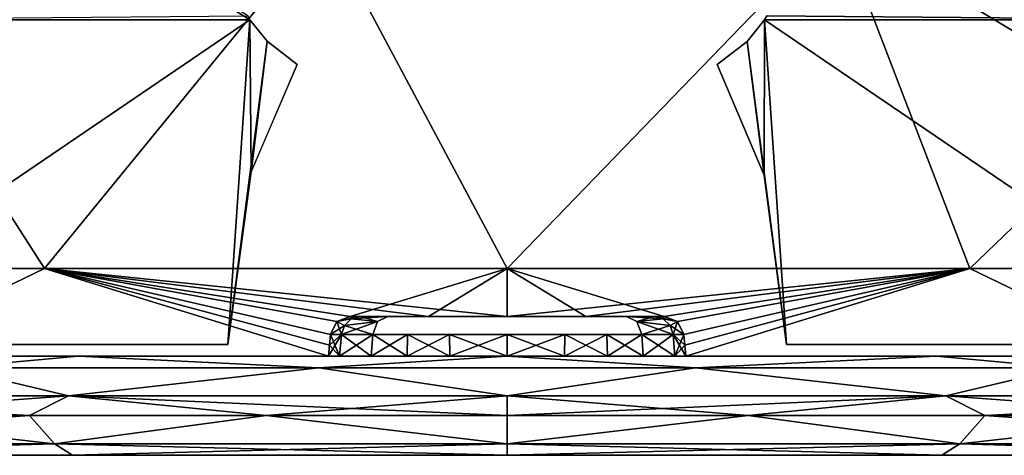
# Model space of a CAD drawing. Header units: millimetres. Extents: x -52 to 52, y -78 to 25.
# Tile 11 of 17: x -12 to 13, y -6 to 5. Entities that reach past the tile are written whole.
import ezdxf

# ---------------------------------------------------------------- set-up
doc = ezdxf.new("R2010")
doc.units = ezdxf.units.MM
doc.header["$LTSCALE"] = 65.185185
for name, color, linetype in [('10', 7, 'CONTINUOUS'), ('11', 7, 'CONTINUOUS'), ('12', 7, 'CONTINUOUS'), ('14', 7, 'CONTINUOUS'), ('15', 7, 'CONTINUOUS'), ('16', 7, 'CONTINUOUS'), ('17', 7, 'CONTINUOUS'), ('18', 7, 'CONTINUOUS'), ('19', 7, 'CONTINUOUS'), ('20', 7, 'CONTINUOUS'), ('21', 7, 'CONTINUOUS'), ('22', 7, 'CONTINUOUS'), ('23', 7, 'CONTINUOUS'), ('24', 7, 'CONTINUOUS'), ('25', 7, 'CONTINUOUS'), ('26', 7, 'CONTINUOUS'), ('27', 7, 'CONTINUOUS'), ('28', 7, 'CONTINUOUS'), ('29', 7, 'CONTINUOUS'), ('30', 7, 'CONTINUOUS'), ('31', 7, 'CONTINUOUS'), ('32', 7, 'CONTINUOUS'), ('33', 7, 'CONTINUOUS'), ('34', 7, 'CONTINUOUS'), ('35', 7, 'CONTINUOUS'), ('36', 7, 'CONTINUOUS'), ('37', 7, 'CONTINUOUS'), ('42', 7, 'CONTINUOUS'), ('44', 7, 'CONTINUOUS'), ('45', 7, 'CONTINUOUS'), ('54', 7, 'CONTINUOUS'), ('55', 7, 'CONTINUOUS'), ('6', 7, 'CONTINUOUS'), ('7', 7, 'CONTINUOUS'), ('8', 7, 'CONTINUOUS'), ('88', 7, 'CONTINUOUS'), ('89', 7, 'CONTINUOUS')]:
    doc.layers.add(name, color=color, linetype=linetype)

msp = doc.modelspace()

# ---------------------------------------------------------------- linework, layer by layer
at = {"layer": '10', "color": 7, "linetype": 'CONTINUOUS'}
for points in [[(-16.229, -3, -49.929), (-4.5, -3, -52.307), (-16.229, -3, 49.929), (-16.229, -3, -49.929)], [(-16.229, -3, 49.929), (-4.5, -3, -49.65), (-4.5, -3, 49.65), (-16.229, -3, 49.929)], [(-4.5, -3, -52.307), (-4.5, -3, -49.65), (-16.229, -3, 49.929), (-4.5, -3, -52.307)], [(-4.5, -3, 52.307), (-16.229, -3, 49.929), (-4.5, -3, 49.65), (-4.5, -3, 52.307)], [(-4.5, -3, 49.65), (-4.222, -3, -48.094), (-4.222, -3, 48.094), (-4.5, -3, 49.65)], [(-4.5, -3, -49.65), (-4.222, -3, -48.094), (-4.5, -3, 49.65), (-4.5, -3, -49.65)], [(-4.222, -3, 48.094), (-3.424, -3, -46.73), (-3.424, -3, 46.73), (-4.222, -3, 48.094)], [(-4.222, -3, -48.094), (-3.424, -3, -46.73), (-4.222, -3, 48.094), (-4.222, -3, -48.094)], [(-3.424, -3, 46.73), (-2.524, -3, -46.127), (-2.524, -3, 46.127), (-3.424, -3, 46.73)], [(-3.424, -3, -46.73), (-2.524, -3, -46.127), (-3.424, -3, 46.73), (-3.424, -3, -46.73)], [(-2.524, -3, 46.127), (-1.441, -3, -46.082), (-1.441, -3, 46.082), (-2.524, -3, 46.127)], [(-2.524, -3, -46.127), (-1.441, -3, -46.082), (-2.524, -3, 46.127), (-2.524, -3, -46.127)], [(-1.441, -3, -46.082), (0, -3, -46.25), (-1.441, -3, 46.082), (-1.441, -3, -46.082)], [(-1.441, -3, 46.082), (0, -3, -46.25), (0, -3, 46.25), (-1.441, -3, 46.082)], [(0, -3, -46.25), (1.441, -3, -46.082), (0, -3, 46.25), (0, -3, -46.25)], [(0, -3, 46.25), (1.441, -3, -46.082), (1.441, -3, 46.082), (0, -3, 46.25)], [(1.441, -3, -46.082), (2.524, -3, -46.127), (1.441, -3, 46.082), (1.441, -3, -46.082)], [(1.441, -3, 46.082), (2.524, -3, -46.127), (2.524, -3, 46.127), (1.441, -3, 46.082)], [(2.524, -3, -46.127), (3.424, -3, -46.73), (2.524, -3, 46.127), (2.524, -3, -46.127)], [(2.524, -3, 46.127), (3.424, -3, -46.73), (3.424, -3, 46.73), (2.524, -3, 46.127)], [(3.424, -3, -46.73), (4.222, -3, -48.094), (3.424, -3, 46.73), (3.424, -3, -46.73)], [(3.424, -3, 46.73), (4.222, -3, -48.094), (4.222, -3, 48.094), (3.424, -3, 46.73)], [(4.222, -3, -48.094), (4.5, -3, -49.65), (4.222, -3, 48.094), (4.222, -3, -48.094)], [(4.222, -3, 48.094), (4.5, -3, -49.65), (4.5, -3, 49.65), (4.222, -3, 48.094)], [(4.5, -3, 49.65), (4.5, -3, -49.65), (16.229, -3, -49.929), (4.5, -3, 49.65)], [(16.229, -3, -49.929), (4.5, -3, -49.65), (4.5, -3, -52.307), (16.229, -3, -49.929)], [(16.229, -3, 49.929), (4.5, -3, 52.307), (16.229, -3, -49.929), (16.229, -3, 49.929)], [(4.5, -3, 52.307), (4.5, -3, 49.65), (16.229, -3, -49.929), (4.5, -3, 52.307)]]:
    msp.add_3dface(points, dxfattribs=at)
at = {"layer": '11', "color": 7, "linetype": 'CONTINUOUS'}
for points in [[(11.657, -0.792, -51.071), (0, -2, -52.448), (0, -0.792, -52.384), (11.657, -0.792, -51.071)], [(1.979, -2, -52.41), (0, -2, -52.448), (11.657, -0.792, -51.071), (1.979, -2, -52.41)], [(0, -0.792, 52.384), (3.954, -2, 52.298), (11.657, -0.792, 51.071), (0, -0.792, 52.384)], [(1.979, -2, 52.41), (3.954, -2, 52.298), (0, -0.792, 52.384), (1.979, -2, 52.41)], [(0, -2, 52.448), (1.979, -2, 52.41), (0, -0.792, 52.384), (0, -2, 52.448)], [(3.954, -2, -52.298), (1.979, -2, -52.41), (11.657, -0.792, -51.071), (3.954, -2, -52.298)], [(4.292, -2.132, -52.279), (3.954, -2, -52.298), (11.657, -0.792, -51.071), (4.292, -2.132, -52.279)], [(3.954, -2, 52.298), (4.292, -2.132, 52.279), (11.657, -0.792, 51.071), (3.954, -2, 52.298)], [(4.452, -2.456, -52.282), (4.292, -2.132, -52.279), (11.657, -0.792, -51.071), (4.452, -2.456, -52.282)], [(4.292, -2.132, 52.279), (4.452, -2.456, 52.282), (11.657, -0.792, 51.071), (4.292, -2.132, 52.279)], [(4.476, -2.728, -52.295), (4.452, -2.456, -52.282), (11.657, -0.792, -51.071), (4.476, -2.728, -52.295)], [(4.452, -2.456, 52.282), (4.476, -2.728, 52.295), (11.657, -0.792, 51.071), (4.452, -2.456, 52.282)], [(4.476, -2.728, 52.295), (4.5, -3, 52.307), (11.657, -0.792, 51.071), (4.476, -2.728, 52.295)], [(4.5, -3, -52.307), (4.476, -2.728, -52.295), (11.657, -0.792, -51.071), (4.5, -3, -52.307)], [(4.5, -3, 52.307), (16.229, -3, 49.929), (11.657, -0.792, 51.071), (4.5, -3, 52.307)], [(16.229, -3, -49.929), (4.5, -3, -52.307), (11.657, -0.792, -51.071), (16.229, -3, -49.929)], [(11.657, -0.792, 51.071), (16.229, -3, 49.929), (22.729, -0.792, 47.197), (11.657, -0.792, 51.071)], [(22.729, -0.792, -47.197), (16.229, -3, -49.929), (11.657, -0.792, -51.071), (22.729, -0.792, -47.197)]]:
    msp.add_3dface(points, dxfattribs=at)
at = {"layer": '12', "color": 7, "linetype": 'CONTINUOUS'}
for points in [[(-11.657, -0.792, -51.071), (-16.229, -3, -49.929), (-22.729, -0.792, -47.197), (-11.657, -0.792, -51.071)], [(-22.729, -0.792, 47.197), (-16.229, -3, 49.929), (-11.657, -0.792, 51.071), (-22.729, -0.792, 47.197)], [(-4.5, -3, -52.307), (-16.229, -3, -49.929), (-11.657, -0.792, -51.071), (-4.5, -3, -52.307)], [(-16.229, -3, 49.929), (-4.5, -3, 52.307), (-11.657, -0.792, 51.071), (-16.229, -3, 49.929)], [(-3.954, -2, 52.298), (-1.979, -2, 52.41), (-11.657, -0.792, 51.071), (-3.954, -2, 52.298)], [(-3.954, -2, 52.298), (-11.657, -0.792, 51.071), (-4.292, -2.132, 52.279), (-3.954, -2, 52.298)], [(-4.5, -3, -52.307), (-11.657, -0.792, -51.071), (-4.476, -2.728, -52.295), (-4.5, -3, -52.307)], [(-1.979, -2, 52.41), (0, -2, 52.448), (-11.657, -0.792, 51.071), (-1.979, -2, 52.41)], [(0, -0.792, -52.384), (-3.954, -2, -52.298), (-11.657, -0.792, -51.071), (0, -0.792, -52.384)], [(-3.954, -2, -52.298), (-4.292, -2.132, -52.279), (-11.657, -0.792, -51.071), (-3.954, -2, -52.298)], [(-11.657, -0.792, 51.071), (-4.5, -3, 52.307), (-4.476, -2.728, 52.295), (-11.657, -0.792, 51.071)], [(-11.657, -0.792, -51.071), (-4.452, -2.456, -52.282), (-4.476, -2.728, -52.295), (-11.657, -0.792, -51.071)], [(-4.292, -2.132, -52.279), (-4.452, -2.456, -52.282), (-11.657, -0.792, -51.071), (-4.292, -2.132, -52.279)], [(-4.292, -2.132, 52.279), (-11.657, -0.792, 51.071), (-4.452, -2.456, 52.282), (-4.292, -2.132, 52.279)], [(-4.452, -2.456, 52.282), (-11.657, -0.792, 51.071), (-4.476, -2.728, 52.295), (-4.452, -2.456, 52.282)], [(0, -2, 52.448), (0, -0.792, 52.384), (-11.657, -0.792, 51.071), (0, -2, 52.448)], [(-1.979, -2, -52.41), (-3.954, -2, -52.298), (0, -0.792, -52.384), (-1.979, -2, -52.41)], [(0, -2, -52.448), (-1.979, -2, -52.41), (0, -0.792, -52.384), (0, -2, -52.448)]]:
    msp.add_3dface(points, dxfattribs=at)
at = {"layer": '14', "color": 7, "linetype": 'CONTINUOUS'}
for points in [[(4.452, -2.456, -49.65), (4.452, -2.456, -52.282), (4.476, -2.728, -49.65), (4.452, -2.456, -49.65)], [(4.452, -2.456, -52.282), (4.5, -3, -49.65), (4.476, -2.728, -49.65), (4.452, -2.456, -52.282)], [(4.5, -3, -49.65), (4.452, -2.456, -52.282), (4.476, -2.728, -52.295), (4.5, -3, -49.65)], [(4.5, -3, -52.307), (4.5, -3, -49.65), (4.476, -2.728, -52.295), (4.5, -3, -52.307)]]:
    msp.add_3dface(points, dxfattribs=at)
at = {"layer": '15', "color": 7, "linetype": 'CONTINUOUS'}
for points in [[(4.476, -2.728, 49.65), (4.5, -3, 52.307), (4.452, -2.456, 49.65), (4.476, -2.728, 49.65)], [(4.5, -3, 52.307), (4.476, -2.728, 52.295), (4.452, -2.456, 49.65), (4.5, -3, 52.307)], [(4.452, -2.456, 52.282), (4.452, -2.456, 49.65), (4.476, -2.728, 52.295), (4.452, -2.456, 52.282)], [(4.5, -3, 49.65), (4.5, -3, 52.307), (4.476, -2.728, 49.65), (4.5, -3, 49.65)]]:
    msp.add_3dface(points, dxfattribs=at)
at = {"layer": '16', "color": 7, "linetype": 'CONTINUOUS'}
for points in [[(3.424, -3, 46.73), (4.222, -3, 48.094), (3.388, -2.456, 46.761), (3.424, -3, 46.73)], [(3.388, -2.456, 46.761), (4.222, -3, 48.094), (4.178, -2.456, 48.11), (3.388, -2.456, 46.761)], [(4.222, -3, 48.094), (4.5, -3, 49.65), (4.178, -2.456, 48.11), (4.222, -3, 48.094)], [(4.5, -3, 49.65), (4.476, -2.728, 49.65), (4.178, -2.456, 48.11), (4.5, -3, 49.65)], [(4.476, -2.728, 49.65), (4.452, -2.456, 49.65), (4.178, -2.456, 48.11), (4.476, -2.728, 49.65)]]:
    msp.add_3dface(points, dxfattribs=at)
at = {"layer": '17', "color": 7, "linetype": 'CONTINUOUS'}
for points in [[(1.441, -3, 46.082), (2.524, -3, 46.127), (1.452, -2.456, 46.128), (1.441, -3, 46.082)], [(1.452, -2.456, 46.128), (2.524, -3, 46.127), (2.509, -2.456, 46.172), (1.452, -2.456, 46.128)], [(2.524, -3, 46.127), (3.424, -3, 46.73), (2.509, -2.456, 46.172), (2.524, -3, 46.127)], [(3.424, -3, 46.73), (3.388, -2.456, 46.761), (2.509, -2.456, 46.172), (3.424, -3, 46.73)]]:
    msp.add_3dface(points, dxfattribs=at)
at = {"layer": '18', "color": 7, "linetype": 'CONTINUOUS'}
for points in [[(-1.452, -2.456, 46.128), (0, -3, 46.25), (0, -2.456, 46.298), (-1.452, -2.456, 46.128)], [(-1.441, -3, 46.082), (0, -3, 46.25), (-1.452, -2.456, 46.128), (-1.441, -3, 46.082)], [(1.441, -3, 46.082), (1.452, -2.456, 46.128), (0, -2.456, 46.298), (1.441, -3, 46.082)], [(0, -3, 46.25), (1.441, -3, 46.082), (0, -2.456, 46.298), (0, -3, 46.25)]]:
    msp.add_3dface(points, dxfattribs=at)
at = {"layer": '19', "color": 7, "linetype": 'CONTINUOUS'}
for points in [[(-3.424, -3, 46.73), (-2.524, -3, 46.127), (-3.388, -2.456, 46.761), (-3.424, -3, 46.73)], [(-3.388, -2.456, 46.761), (-2.524, -3, 46.127), (-2.509, -2.456, 46.172), (-3.388, -2.456, 46.761)], [(-2.524, -3, 46.127), (-1.441, -3, 46.082), (-2.509, -2.456, 46.172), (-2.524, -3, 46.127)], [(-1.441, -3, 46.082), (-1.452, -2.456, 46.128), (-2.509, -2.456, 46.172), (-1.441, -3, 46.082)]]:
    msp.add_3dface(points, dxfattribs=at)
at = {"layer": '20', "color": 7, "linetype": 'CONTINUOUS'}
for points in [[(-4.476, -2.728, 49.65), (-4.222, -3, 48.094), (-4.452, -2.456, 49.65), (-4.476, -2.728, 49.65)], [(-4.452, -2.456, 49.65), (-4.222, -3, 48.094), (-4.178, -2.456, 48.11), (-4.452, -2.456, 49.65)], [(-4.222, -3, 48.094), (-3.424, -3, 46.73), (-4.178, -2.456, 48.11), (-4.222, -3, 48.094)], [(-3.424, -3, 46.73), (-3.388, -2.456, 46.761), (-4.178, -2.456, 48.11), (-3.424, -3, 46.73)], [(-4.5, -3, 49.65), (-4.222, -3, 48.094), (-4.476, -2.728, 49.65), (-4.5, -3, 49.65)]]:
    msp.add_3dface(points, dxfattribs=at)
at = {"layer": '21', "color": 7, "linetype": 'CONTINUOUS'}
for points in [[(-4.5, -3, 49.65), (-4.452, -2.456, 52.282), (-4.476, -2.728, 52.295), (-4.5, -3, 49.65)], [(-4.452, -2.456, 52.282), (-4.5, -3, 49.65), (-4.476, -2.728, 49.65), (-4.452, -2.456, 52.282)], [(-4.452, -2.456, 52.282), (-4.476, -2.728, 49.65), (-4.452, -2.456, 49.65), (-4.452, -2.456, 52.282)], [(-4.5, -3, 52.307), (-4.5, -3, 49.65), (-4.476, -2.728, 52.295), (-4.5, -3, 52.307)]]:
    msp.add_3dface(points, dxfattribs=at)
at = {"layer": '22', "color": 7, "linetype": 'CONTINUOUS'}
for points in [[(3.424, -3, -46.73), (3.388, -2.456, -46.761), (4.178, -2.456, -48.11), (3.424, -3, -46.73)], [(4.222, -3, -48.094), (3.424, -3, -46.73), (4.178, -2.456, -48.11), (4.222, -3, -48.094)], [(4.452, -2.456, -49.65), (4.222, -3, -48.094), (4.178, -2.456, -48.11), (4.452, -2.456, -49.65)], [(4.222, -3, -48.094), (4.452, -2.456, -49.65), (4.476, -2.728, -49.65), (4.222, -3, -48.094)], [(4.5, -3, -49.65), (4.222, -3, -48.094), (4.476, -2.728, -49.65), (4.5, -3, -49.65)]]:
    msp.add_3dface(points, dxfattribs=at)
at = {"layer": '23', "color": 7, "linetype": 'CONTINUOUS'}
for points in [[(2.524, -3, -46.127), (1.441, -3, -46.082), (2.509, -2.456, -46.172), (2.524, -3, -46.127)], [(1.441, -3, -46.082), (1.452, -2.456, -46.128), (2.509, -2.456, -46.172), (1.441, -3, -46.082)], [(3.388, -2.456, -46.761), (2.524, -3, -46.127), (2.509, -2.456, -46.172), (3.388, -2.456, -46.761)], [(3.424, -3, -46.73), (2.524, -3, -46.127), (3.388, -2.456, -46.761), (3.424, -3, -46.73)]]:
    msp.add_3dface(points, dxfattribs=at)
at = {"layer": '24', "color": 7, "linetype": 'CONTINUOUS'}
for points in [[(-1.441, -3, -46.082), (-1.452, -2.456, -46.128), (0, -2.456, -46.298), (-1.441, -3, -46.082)], [(0, -3, -46.25), (-1.441, -3, -46.082), (0, -2.456, -46.298), (0, -3, -46.25)], [(1.441, -3, -46.082), (0, -3, -46.25), (1.452, -2.456, -46.128), (1.441, -3, -46.082)], [(1.452, -2.456, -46.128), (0, -3, -46.25), (0, -2.456, -46.298), (1.452, -2.456, -46.128)]]:
    msp.add_3dface(points, dxfattribs=at)
at = {"layer": '25', "color": 7, "linetype": 'CONTINUOUS'}
for points in [[(-3.424, -3, -46.73), (-3.388, -2.456, -46.761), (-2.509, -2.456, -46.172), (-3.424, -3, -46.73)], [(-2.524, -3, -46.127), (-3.424, -3, -46.73), (-2.509, -2.456, -46.172), (-2.524, -3, -46.127)], [(-1.452, -2.456, -46.128), (-2.524, -3, -46.127), (-2.509, -2.456, -46.172), (-1.452, -2.456, -46.128)], [(-1.441, -3, -46.082), (-2.524, -3, -46.127), (-1.452, -2.456, -46.128), (-1.441, -3, -46.082)]]:
    msp.add_3dface(points, dxfattribs=at)
at = {"layer": '26', "color": 7, "linetype": 'CONTINUOUS'}
for points in [[(-4.222, -3, -48.094), (-4.5, -3, -49.65), (-4.178, -2.456, -48.11), (-4.222, -3, -48.094)], [(-4.5, -3, -49.65), (-4.476, -2.728, -49.65), (-4.178, -2.456, -48.11), (-4.5, -3, -49.65)], [(-4.476, -2.728, -49.65), (-4.452, -2.456, -49.65), (-4.178, -2.456, -48.11), (-4.476, -2.728, -49.65)], [(-3.424, -3, -46.73), (-4.222, -3, -48.094), (-3.388, -2.456, -46.761), (-3.424, -3, -46.73)], [(-3.388, -2.456, -46.761), (-4.222, -3, -48.094), (-4.178, -2.456, -48.11), (-3.388, -2.456, -46.761)]]:
    msp.add_3dface(points, dxfattribs=at)
at = {"layer": '27', "color": 7, "linetype": 'CONTINUOUS'}
for points in [[(-4.5, -3, -52.307), (-4.452, -2.456, -49.65), (-4.476, -2.728, -49.65), (-4.5, -3, -52.307)], [(-4.5, -3, -52.307), (-4.476, -2.728, -52.295), (-4.452, -2.456, -49.65), (-4.5, -3, -52.307)], [(-4.452, -2.456, -52.282), (-4.452, -2.456, -49.65), (-4.476, -2.728, -52.295), (-4.452, -2.456, -52.282)], [(-4.5, -3, -49.65), (-4.5, -3, -52.307), (-4.476, -2.728, -49.65), (-4.5, -3, -49.65)]]:
    msp.add_3dface(points, dxfattribs=at)
at = {"layer": '28', "color": 7, "linetype": 'CONTINUOUS'}
for points in [[(-4.292, -2.132, 52.279), (-4.452, -2.456, 52.282), (-4.292, -2.131, 49.65), (-4.292, -2.132, 52.279)], [(-4.452, -2.456, 52.282), (-4.452, -2.456, 49.65), (-4.292, -2.131, 49.65), (-4.452, -2.456, 52.282)], [(-3.954, -2, 49.65), (-3.954, -2, 52.298), (-4.292, -2.132, 52.279), (-3.954, -2, 49.65)], [(-3.954, -2, 49.65), (-4.292, -2.132, 52.279), (-4.292, -2.131, 49.65), (-3.954, -2, 49.65)]]:
    msp.add_3dface(points, dxfattribs=at)
at = {"layer": '29', "color": 7, "linetype": 'CONTINUOUS'}
for points in [[(-4.292, -2.131, 49.65), (-4.452, -2.456, 49.65), (-4.102, -2.225, 48.138), (-4.292, -2.131, 49.65)], [(-4.452, -2.456, 49.65), (-4.178, -2.456, 48.11), (-4.102, -2.225, 48.138), (-4.452, -2.456, 49.65)], [(-3.71, -2, 48.283), (-4.292, -2.131, 49.65), (-3.933, -2.06, 48.201), (-3.71, -2, 48.283)], [(-3.71, -2, 48.283), (-3.954, -2, 49.65), (-4.292, -2.131, 49.65), (-3.71, -2, 48.283)], [(-4.292, -2.131, 49.65), (-4.102, -2.225, 48.138), (-3.933, -2.06, 48.201), (-4.292, -2.131, 49.65)], [(-4.178, -2.456, 48.11), (-3.388, -2.456, 46.761), (-3.266, -2.131, 46.865), (-4.178, -2.456, 48.11)], [(-4.178, -2.456, 48.11), (-3.266, -2.131, 46.865), (-4.102, -2.225, 48.138), (-4.178, -2.456, 48.11)], [(-4.102, -2.225, 48.138), (-3.266, -2.131, 46.865), (-3.933, -2.06, 48.201), (-4.102, -2.225, 48.138)], [(-3.266, -2.131, 46.865), (-3.009, -2, 47.084), (-3.933, -2.06, 48.201), (-3.266, -2.131, 46.865)], [(-3.009, -2, 47.084), (-3.71, -2, 48.283), (-3.933, -2.06, 48.201), (-3.009, -2, 47.084)]]:
    msp.add_3dface(points, dxfattribs=at)
at = {"layer": '30', "color": 7, "linetype": 'CONTINUOUS'}
for points in [[(3.71, -2, 48.283), (3.009, -2, 47.084), (3.266, -2.131, 46.865), (3.71, -2, 48.283)], [(3.933, -2.06, 48.201), (3.71, -2, 48.283), (3.266, -2.131, 46.865), (3.933, -2.06, 48.201)], [(4.102, -2.225, 48.138), (3.933, -2.06, 48.201), (3.266, -2.131, 46.865), (4.102, -2.225, 48.138)], [(3.388, -2.456, 46.761), (4.102, -2.225, 48.138), (3.266, -2.131, 46.865), (3.388, -2.456, 46.761)], [(3.388, -2.456, 46.761), (4.178, -2.456, 48.11), (4.102, -2.225, 48.138), (3.388, -2.456, 46.761)], [(3.954, -2, 49.65), (3.71, -2, 48.283), (3.933, -2.06, 48.201), (3.954, -2, 49.65)], [(4.292, -2.131, 49.65), (3.954, -2, 49.65), (3.933, -2.06, 48.201), (4.292, -2.131, 49.65)], [(4.102, -2.225, 48.138), (4.292, -2.131, 49.65), (3.933, -2.06, 48.201), (4.102, -2.225, 48.138)], [(4.178, -2.456, 48.11), (4.292, -2.131, 49.65), (4.102, -2.225, 48.138), (4.178, -2.456, 48.11)], [(4.178, -2.456, 48.11), (4.452, -2.456, 49.65), (4.292, -2.131, 49.65), (4.178, -2.456, 48.11)]]:
    msp.add_3dface(points, dxfattribs=at)
at = {"layer": '31', "color": 7, "linetype": 'CONTINUOUS'}
for points in [[(3.954, -2, 52.298), (3.954, -2, 49.65), (4.292, -2.131, 49.65), (3.954, -2, 52.298)], [(4.292, -2.132, 52.279), (3.954, -2, 52.298), (4.292, -2.131, 49.65), (4.292, -2.132, 52.279)], [(4.452, -2.456, 49.65), (4.292, -2.132, 52.279), (4.292, -2.131, 49.65), (4.452, -2.456, 49.65)], [(4.452, -2.456, 52.282), (4.292, -2.132, 52.279), (4.452, -2.456, 49.65), (4.452, -2.456, 52.282)]]:
    msp.add_3dface(points, dxfattribs=at)
at = {"layer": '32', "color": 7, "linetype": 'CONTINUOUS'}
for points in [[(3.954, -2, -49.65), (3.954, -2, -52.298), (4.292, -2.132, -52.279), (3.954, -2, -49.65)], [(3.954, -2, -49.65), (4.292, -2.132, -52.279), (4.292, -2.131, -49.65), (3.954, -2, -49.65)], [(4.452, -2.456, -52.282), (4.452, -2.456, -49.65), (4.292, -2.131, -49.65), (4.452, -2.456, -52.282)], [(4.292, -2.132, -52.279), (4.452, -2.456, -52.282), (4.292, -2.131, -49.65), (4.292, -2.132, -52.279)]]:
    msp.add_3dface(points, dxfattribs=at)
at = {"layer": '33', "color": 7, "linetype": 'CONTINUOUS'}
for points in [[(3.266, -2.131, -46.865), (3.009, -2, -47.084), (3.933, -2.06, -48.201), (3.266, -2.131, -46.865)], [(3.009, -2, -47.084), (3.71, -2, -48.283), (3.933, -2.06, -48.201), (3.009, -2, -47.084)], [(4.102, -2.225, -48.138), (3.266, -2.131, -46.865), (3.933, -2.06, -48.201), (4.102, -2.225, -48.138)], [(4.178, -2.456, -48.11), (3.388, -2.456, -46.761), (3.266, -2.131, -46.865), (4.178, -2.456, -48.11)], [(4.178, -2.456, -48.11), (3.266, -2.131, -46.865), (4.102, -2.225, -48.138), (4.178, -2.456, -48.11)], [(3.71, -2, -48.283), (4.292, -2.131, -49.65), (3.933, -2.06, -48.201), (3.71, -2, -48.283)], [(3.71, -2, -48.283), (3.954, -2, -49.65), (4.292, -2.131, -49.65), (3.71, -2, -48.283)], [(4.292, -2.131, -49.65), (4.102, -2.225, -48.138), (3.933, -2.06, -48.201), (4.292, -2.131, -49.65)], [(4.292, -2.131, -49.65), (4.452, -2.456, -49.65), (4.102, -2.225, -48.138), (4.292, -2.131, -49.65)], [(4.452, -2.456, -49.65), (4.178, -2.456, -48.11), (4.102, -2.225, -48.138), (4.452, -2.456, -49.65)]]:
    msp.add_3dface(points, dxfattribs=at)
at = {"layer": '34', "color": 7, "linetype": 'CONTINUOUS'}
for points in [[(-4.178, -2.456, -48.11), (-4.452, -2.456, -49.65), (-4.292, -2.131, -49.65), (-4.178, -2.456, -48.11)], [(-4.292, -2.131, -49.65), (-3.954, -2, -49.65), (-3.933, -2.06, -48.201), (-4.292, -2.131, -49.65)], [(-4.102, -2.225, -48.138), (-4.292, -2.131, -49.65), (-3.933, -2.06, -48.201), (-4.102, -2.225, -48.138)], [(-4.178, -2.456, -48.11), (-4.292, -2.131, -49.65), (-4.102, -2.225, -48.138), (-4.178, -2.456, -48.11)], [(-3.388, -2.456, -46.761), (-4.178, -2.456, -48.11), (-4.102, -2.225, -48.138), (-3.388, -2.456, -46.761)], [(-4.102, -2.225, -48.138), (-3.933, -2.06, -48.201), (-3.266, -2.131, -46.865), (-4.102, -2.225, -48.138)], [(-3.388, -2.456, -46.761), (-4.102, -2.225, -48.138), (-3.266, -2.131, -46.865), (-3.388, -2.456, -46.761)], [(-3.954, -2, -49.65), (-3.71, -2, -48.283), (-3.933, -2.06, -48.201), (-3.954, -2, -49.65)], [(-3.933, -2.06, -48.201), (-3.71, -2, -48.283), (-3.266, -2.131, -46.865), (-3.933, -2.06, -48.201)], [(-3.71, -2, -48.283), (-3.009, -2, -47.084), (-3.266, -2.131, -46.865), (-3.71, -2, -48.283)]]:
    msp.add_3dface(points, dxfattribs=at)
at = {"layer": '35', "color": 7, "linetype": 'CONTINUOUS'}
for points in [[(-4.452, -2.456, -49.65), (-4.292, -2.132, -52.279), (-4.292, -2.131, -49.65), (-4.452, -2.456, -49.65)], [(-4.452, -2.456, -52.282), (-4.292, -2.132, -52.279), (-4.452, -2.456, -49.65), (-4.452, -2.456, -52.282)], [(-3.954, -2, -52.298), (-3.954, -2, -49.65), (-4.292, -2.131, -49.65), (-3.954, -2, -52.298)], [(-4.292, -2.132, -52.279), (-3.954, -2, -52.298), (-4.292, -2.131, -49.65), (-4.292, -2.132, -52.279)]]:
    msp.add_3dface(points, dxfattribs=at)
at = {"layer": '36', "color": 7, "linetype": 'CONTINUOUS'}
for points in [[(-11.657, -0.792, -51.071), (-22.729, -0.792, -47.197), (-17.187, 7.839, -43.406), (-11.657, -0.792, -51.071)], [(-4.603, 7.839, -46.457), (-11.657, -0.792, -51.071), (-17.187, 7.839, -43.406), (-4.603, 7.839, -46.457)], [(0, -0.792, -52.384), (-11.657, -0.792, -51.071), (-4.603, 7.839, -46.457), (0, -0.792, -52.384)], [(8.335, 7.839, -45.935), (0, -0.792, -52.384), (-4.603, 7.839, -46.457), (8.335, 7.839, -45.935)], [(11.657, -0.792, -51.071), (0, -0.792, -52.384), (8.335, 7.839, -45.935), (11.657, -0.792, -51.071)], [(20.632, 7.839, -41.878), (11.657, -0.792, -51.071), (8.335, 7.839, -45.935), (20.632, 7.839, -41.878)], [(22.729, -0.792, -47.197), (11.657, -0.792, -51.071), (20.632, 7.839, -41.878), (22.729, -0.792, -47.197)]]:
    msp.add_3dface(points, dxfattribs=at)
at = {"layer": '37', "color": 7, "linetype": 'CONTINUOUS'}
for points in [[(-22.729, -0.792, 47.197), (-11.657, -0.792, 51.071), (-17.187, 7.839, 43.406), (-22.729, -0.792, 47.197)], [(-17.187, 7.839, 43.406), (-11.657, -0.792, 51.071), (-4.603, 7.839, 46.457), (-17.187, 7.839, 43.406)], [(-11.657, -0.792, 51.071), (0, -0.792, 52.384), (-4.603, 7.839, 46.457), (-11.657, -0.792, 51.071)], [(-4.603, 7.839, 46.457), (0, -0.792, 52.384), (8.335, 7.839, 45.935), (-4.603, 7.839, 46.457)], [(0, -0.792, 52.384), (11.657, -0.792, 51.071), (8.335, 7.839, 45.935), (0, -0.792, 52.384)], [(8.335, 7.839, 45.935), (22.729, -0.792, 47.197), (20.632, 7.839, 41.879), (8.335, 7.839, 45.935)], [(11.657, -0.792, 51.071), (22.729, -0.792, 47.197), (8.335, 7.839, 45.935), (11.657, -0.792, 51.071)]]:
    msp.add_3dface(points, dxfattribs=at)
at = {"layer": '42', "color": 7, "linetype": 'CONTINUOUS'}
for points in [[(45.5, -5.5, 0), (44.163, -5.5, 10.949), (-45.5, -5.5, 0), (45.5, -5.5, 0)], [(-45.5, -5.5, 0), (44.163, -5.5, 10.949), (-44.163, -5.5, 10.949), (-45.5, -5.5, 0)], [(-44.163, -5.5, -10.949), (45.5, -5.5, 0), (-45.5, -5.5, 0), (-44.163, -5.5, -10.949)], [(44.163, -5.5, -10.949), (45.5, -5.5, 0), (-44.163, -5.5, -10.949), (44.163, -5.5, -10.949)], [(-40.23, -5.5, -21.255), (44.163, -5.5, -10.949), (-44.163, -5.5, -10.949), (-40.23, -5.5, -21.255)], [(44.163, -5.5, 10.949), (40.23, -5.5, 21.255), (-44.163, -5.5, 10.949), (44.163, -5.5, 10.949)], [(-44.163, -5.5, 10.949), (40.23, -5.5, 21.255), (-40.23, -5.5, 21.255), (-44.163, -5.5, 10.949)], [(40.23, -5.5, -21.255), (44.163, -5.5, -10.949), (-40.23, -5.5, -21.255), (40.23, -5.5, -21.255)], [(-40.23, -5.5, 21.255), (40.23, -5.5, 21.255), (29.357, -5.5, 26.225), (-40.23, -5.5, 21.255)], [(-29.357, -5.5, -26.225), (40.23, -5.5, -21.255), (-40.23, -5.5, -21.255), (-29.357, -5.5, -26.225)], [(-29.357, -5.5, 26.225), (-40.23, -5.5, 21.255), (29.357, -5.5, 26.225), (-29.357, -5.5, 26.225)], [(30.311, -5.5, -33.933), (28.056, -5.5, -33.391), (-30.311, -5.5, -33.933), (30.311, -5.5, -33.933)], [(-30.311, -5.5, -33.933), (28.056, -5.5, -33.391), (-28.055, -5.5, -33.39), (-30.311, -5.5, -33.933)], [(-21.255, -5.5, -40.23), (30.311, -5.5, -33.933), (-30.311, -5.5, -33.933), (-21.255, -5.5, -40.23)], [(-30.311, -5.5, 33.933), (-28.056, -5.5, 33.391), (30.311, -5.5, 33.933), (-30.311, -5.5, 33.933)], [(21.255, -5.5, 40.23), (-30.311, -5.5, 33.933), (30.311, -5.5, 33.933), (21.255, -5.5, 40.23)], [(-21.255, -5.5, 40.23), (-30.311, -5.5, 33.933), (21.255, -5.5, 40.23), (-21.255, -5.5, 40.23)], [(29.357, -5.5, -26.225), (40.23, -5.5, -21.255), (-29.357, -5.5, -26.225), (29.357, -5.5, -26.225)], [(-27.302, -5.5, -27.301), (29.357, -5.5, -26.225), (-29.357, -5.5, -26.225), (-27.302, -5.5, -27.301)], [(-27.301, -5.5, 27.302), (-29.357, -5.5, 26.225), (27.302, -5.5, 27.301), (-27.301, -5.5, 27.302)], [(27.302, -5.5, 27.301), (-29.357, -5.5, 26.225), (29.357, -5.5, 26.225), (27.302, -5.5, 27.301)], [(-28.056, -5.5, 33.391), (-26.51, -5.5, 31.66), (28.055, -5.5, 33.39), (-28.056, -5.5, 33.391)], [(30.311, -5.5, 33.933), (-28.056, -5.5, 33.391), (28.055, -5.5, 33.39), (30.311, -5.5, 33.933)], [(-28.055, -5.5, -33.39), (26.51, -5.5, -31.66), (-26.51, -5.5, -31.66), (-28.055, -5.5, -33.39)], [(28.056, -5.5, -33.391), (26.51, -5.5, -31.66), (-28.055, -5.5, -33.39), (28.056, -5.5, -33.391)], [(-26.225, -5.5, -29.357), (27.301, -5.5, -27.302), (-27.302, -5.5, -27.301), (-26.225, -5.5, -29.357)], [(27.301, -5.5, -27.302), (29.357, -5.5, -26.225), (-27.302, -5.5, -27.301), (27.301, -5.5, -27.302)], [(-26.225, -5.5, 29.357), (-27.301, -5.5, 27.302), (26.225, -5.5, 29.357), (-26.225, -5.5, 29.357)], [(26.225, -5.5, 29.357), (-27.301, -5.5, 27.302), (27.302, -5.5, 27.301), (26.225, -5.5, 29.357)], [(-26.51, -5.5, -31.66), (26.225, -5.5, -29.357), (-26.225, -5.5, -29.357), (-26.51, -5.5, -31.66)], [(26.51, -5.5, -31.66), (26.225, -5.5, -29.357), (-26.51, -5.5, -31.66), (26.51, -5.5, -31.66)], [(28.055, -5.5, 33.39), (-26.51, -5.5, 31.66), (26.51, -5.5, 31.66), (28.055, -5.5, 33.39)], [(-26.51, -5.5, 31.66), (-26.225, -5.5, 29.357), (26.51, -5.5, 31.66), (-26.51, -5.5, 31.66)], [(26.225, -5.5, -29.357), (27.301, -5.5, -27.302), (-26.225, -5.5, -29.357), (26.225, -5.5, -29.357)], [(26.51, -5.5, 31.66), (-26.225, -5.5, 29.357), (26.225, -5.5, 29.357), (26.51, -5.5, 31.66)], [(21.255, -5.5, -40.23), (30.311, -5.5, -33.933), (-21.255, -5.5, -40.23), (21.255, -5.5, -40.23)], [(-10.949, -5.5, -44.163), (21.255, -5.5, -40.23), (-21.255, -5.5, -40.23), (-10.949, -5.5, -44.163)], [(10.949, -5.5, 44.163), (-21.255, -5.5, 40.23), (21.255, -5.5, 40.23), (10.949, -5.5, 44.163)], [(-10.949, -5.5, 44.163), (-21.255, -5.5, 40.23), (10.949, -5.5, 44.163), (-10.949, -5.5, 44.163)], [(0, -5.5, -45.5), (10.949, -5.5, -44.163), (-10.949, -5.5, -44.163), (0, -5.5, -45.5)], [(10.949, -5.5, -44.163), (21.255, -5.5, -40.23), (-10.949, -5.5, -44.163), (10.949, -5.5, -44.163)], [(0, -5.5, 45.5), (-10.949, -5.5, 44.163), (10.949, -5.5, 44.163), (0, -5.5, 45.5)]]:
    msp.add_3dface(points, dxfattribs=at)
at = {"layer": '44', "color": 7, "linetype": 'CONTINUOUS'}
for points in [[(-21.463, -4, -41.25), (-11.048, -4, -45.168), (-17.795, -4.5, -42.96), (-21.463, -4, -41.25)], [(-17.795, -4.5, -42.96), (-11.048, -4, -45.168), (-12.035, -4.5, -44.916), (-17.795, -4.5, -42.96)], [(-12.035, -4.5, -44.916), (-11.048, -4, -45.168), (-6.069, -4.5, -46.102), (-12.035, -4.5, -44.916)], [(-11.048, -4, -45.168), (0, -4, -46.5), (-6.069, -4.5, -46.102), (-11.048, -4, -45.168)], [(-6.069, -4.5, -46.102), (0, -4, -46.5), (0, -4.5, -46.5), (-6.069, -4.5, -46.102)], [(0, -4, -46.5), (11.048, -4, -45.168), (0, -4.5, -46.5), (0, -4, -46.5)], [(0, -4.5, -46.5), (11.048, -4, -45.168), (6.069, -4.5, -46.102), (0, -4.5, -46.5)], [(6.069, -4.5, -46.102), (11.048, -4, -45.168), (12.035, -4.5, -44.916), (6.069, -4.5, -46.102)], [(11.048, -4, -45.168), (21.463, -4, -41.25), (12.035, -4.5, -44.916), (11.048, -4, -45.168)], [(12.035, -4.5, -44.916), (21.463, -4, -41.25), (17.795, -4.5, -42.96), (12.035, -4.5, -44.916)]]:
    msp.add_3dface(points, dxfattribs=at)
at = {"layer": '45', "color": 7, "linetype": 'CONTINUOUS'}
for points in [[(-17.795, -4.5, 42.96), (-12.035, -4.5, 44.916), (-21.463, -4, 41.25), (-17.795, -4.5, 42.96)], [(-21.463, -4, 41.25), (-12.035, -4.5, 44.916), (-11.048, -4, 45.168), (-21.463, -4, 41.25)], [(-12.035, -4.5, 44.916), (-6.069, -4.5, 46.102), (-11.048, -4, 45.168), (-12.035, -4.5, 44.916)], [(-6.069, -4.5, 46.102), (0, -4.5, 46.5), (-11.048, -4, 45.168), (-6.069, -4.5, 46.102)], [(-11.048, -4, 45.168), (0, -4.5, 46.5), (0, -4, 46.5), (-11.048, -4, 45.168)], [(0, -4.5, 46.5), (6.069, -4.5, 46.102), (0, -4, 46.5), (0, -4.5, 46.5)], [(0, -4, 46.5), (6.069, -4.5, 46.102), (11.048, -4, 45.168), (0, -4, 46.5)], [(6.069, -4.5, 46.102), (12.035, -4.5, 44.916), (11.048, -4, 45.168), (6.069, -4.5, 46.102)], [(12.035, -4.5, 44.916), (17.795, -4.5, 42.96), (11.048, -4, 45.168), (12.035, -4.5, 44.916)], [(11.048, -4, 45.168), (17.795, -4.5, 42.96), (21.463, -4, 41.25), (11.048, -4, 45.168)]]:
    msp.add_3dface(points, dxfattribs=at)
at = {"layer": '54', "color": 7, "linetype": 'CONTINUOUS'}
for points in [[(-21.002, -3, -40.363), (-10.811, -3, -44.197), (-14.027, -3.293, -44.027), (-21.002, -3, -40.363)], [(-14.027, -3.293, -44.027), (-10.811, -3, -44.197), (-4.742, -3.293, -45.963), (-14.027, -3.293, -44.027)], [(-10.811, -3, -44.197), (0, -3, -45.5), (-4.742, -3.293, -45.963), (-10.811, -3, -44.197)], [(-4.742, -3.293, -45.963), (0, -3, -45.5), (4.742, -3.293, -45.963), (-4.742, -3.293, -45.963)], [(0, -3, -45.5), (10.811, -3, -44.197), (4.742, -3.293, -45.963), (0, -3, -45.5)], [(4.742, -3.293, -45.963), (10.811, -3, -44.197), (14.027, -3.293, -44.027), (4.742, -3.293, -45.963)], [(10.811, -3, -44.197), (21.002, -3, -40.363), (14.027, -3.293, -44.027), (10.811, -3, -44.197)], [(-11.048, -4, -45.168), (-21.463, -4, -41.25), (-14.027, -3.293, -44.027), (-11.048, -4, -45.168)], [(-11.048, -4, -45.168), (-14.027, -3.293, -44.027), (-4.742, -3.293, -45.963), (-11.048, -4, -45.168)], [(0, -4, -46.5), (-11.048, -4, -45.168), (-4.742, -3.293, -45.963), (0, -4, -46.5)], [(0, -4, -46.5), (-4.742, -3.293, -45.963), (4.742, -3.293, -45.963), (0, -4, -46.5)], [(11.048, -4, -45.168), (0, -4, -46.5), (4.742, -3.293, -45.963), (11.048, -4, -45.168)], [(11.048, -4, -45.168), (4.742, -3.293, -45.963), (14.027, -3.293, -44.027), (11.048, -4, -45.168)], [(21.463, -4, -41.25), (11.048, -4, -45.168), (14.027, -3.293, -44.027), (21.463, -4, -41.25)]]:
    msp.add_3dface(points, dxfattribs=at)
at = {"layer": '55', "color": 7, "linetype": 'CONTINUOUS'}
for points in [[(-10.811, -3, 44.197), (-21.002, -3, 40.363), (-14.027, -3.293, 44.027), (-10.811, -3, 44.197)], [(-4.742, -3.293, 45.963), (-10.811, -3, 44.197), (-14.027, -3.293, 44.027), (-4.742, -3.293, 45.963)], [(0, -3, 45.5), (-10.811, -3, 44.197), (-4.742, -3.293, 45.963), (0, -3, 45.5)], [(4.742, -3.293, 45.963), (0, -3, 45.5), (-4.742, -3.293, 45.963), (4.742, -3.293, 45.963)], [(10.811, -3, 44.197), (0, -3, 45.5), (4.742, -3.293, 45.963), (10.811, -3, 44.197)], [(14.027, -3.293, 44.027), (10.811, -3, 44.197), (4.742, -3.293, 45.963), (14.027, -3.293, 44.027)], [(21.002, -3, 40.363), (10.811, -3, 44.197), (14.027, -3.293, 44.027), (21.002, -3, 40.363)], [(-21.463, -4, 41.25), (-11.048, -4, 45.168), (-14.027, -3.293, 44.027), (-21.463, -4, 41.25)], [(-11.048, -4, 45.168), (-4.742, -3.293, 45.963), (-14.027, -3.293, 44.027), (-11.048, -4, 45.168)], [(-11.048, -4, 45.168), (0, -4, 46.5), (-4.742, -3.293, 45.963), (-11.048, -4, 45.168)], [(0, -4, 46.5), (4.742, -3.293, 45.963), (-4.742, -3.293, 45.963), (0, -4, 46.5)], [(0, -4, 46.5), (11.048, -4, 45.168), (4.742, -3.293, 45.963), (0, -4, 46.5)], [(11.048, -4, 45.168), (14.027, -3.293, 44.027), (4.742, -3.293, 45.963), (11.048, -4, 45.168)], [(11.048, -4, 45.168), (21.463, -4, 41.25), (14.027, -3.293, 44.027), (11.048, -4, 45.168)]]:
    msp.add_3dface(points, dxfattribs=at)
at = {"layer": '6', "color": 7, "linetype": 'CONTINUOUS'}
for points in [[(-6.484, 5.476, 44.295), (-18.514, -2.704, 46.404), (-18.347, 5.477, 40.835), (-6.484, 5.476, 44.295)], [(-7.04, -2.704, 49.463), (-18.514, -2.704, 46.404), (-6.484, 5.476, 44.295), (-7.04, -2.704, 49.463)], [(-6.484, 5.476, 44.295), (-18.347, 5.477, 40.835), (-6.538, 5.571, 44.204), (-6.484, 5.476, 44.295)], [(-6.05, 4.934, 44.821), (-7.04, -2.704, 49.463), (-6.484, 5.476, 44.295), (-6.05, 4.934, 44.821)], [(6.484, 5.476, 44.296), (6.474, 1.56, 47.239), (6.043, 4.927, 44.828), (6.484, 5.476, 44.296)], [(6.474, 1.56, 47.239), (6.484, 5.476, 44.296), (7.04, -2.704, 49.463), (6.474, 1.56, 47.239)], [(6.484, 5.476, 44.296), (6.538, 5.571, 44.204), (18.282, 5.477, 40.864), (6.484, 5.476, 44.296)], [(6.484, 5.476, 44.296), (18.282, 5.477, 40.864), (18.514, -2.704, 46.404), (6.484, 5.476, 44.296)], [(7.04, -2.704, 49.463), (6.484, 5.476, 44.296), (18.514, -2.704, 46.404), (7.04, -2.704, 49.463)], [(-6.449, 1.654, 47.182), (-7.04, -2.704, 49.463), (-6.05, 4.934, 44.821), (-6.449, 1.654, 47.182)], [(-5.289, 4.347, 45.396), (-6.449, 1.654, 47.182), (-6.05, 4.934, 44.821), (-5.289, 4.347, 45.396)], [(6.474, 1.56, 47.239), (5.289, 4.347, 45.396), (6.043, 4.927, 44.828), (6.474, 1.56, 47.239)]]:
    msp.add_3dface(points, dxfattribs=at)
at = {"layer": '7', "color": 7, "linetype": 'CONTINUOUS'}
for points in [[(-6.484, 5.476, -44.295), (-15.515, 11.156, -35.278), (-18.347, 5.477, -40.835), (-6.484, 5.476, -44.295)], [(-6.538, 5.571, -44.204), (-15.515, 11.156, -35.278), (-6.484, 5.476, -44.295), (-6.538, 5.571, -44.204)], [(-6.484, 5.476, -44.295), (-18.347, 5.477, -40.835), (-18.514, -2.704, -46.404), (-6.484, 5.476, -44.295)], [(-7.04, -2.704, -49.463), (-6.484, 5.476, -44.295), (-18.514, -2.704, -46.404), (-7.04, -2.704, -49.463)], [(-6.453, 1.638, -47.192), (-6.484, 5.476, -44.295), (-7.04, -2.704, -49.463), (-6.453, 1.638, -47.192)], [(-6.05, 4.934, -44.821), (-6.484, 5.476, -44.295), (-6.453, 1.638, -47.192), (-6.05, 4.934, -44.821)], [(7.04, -2.704, -49.463), (6.484, 5.476, -44.296), (6.043, 4.927, -44.828), (7.04, -2.704, -49.463)], [(6.484, 5.476, -44.296), (18.283, 5.477, -40.864), (6.538, 5.571, -44.204), (6.484, 5.476, -44.296)], [(18.283, 5.477, -40.864), (6.484, 5.476, -44.296), (18.514, -2.704, -46.404), (18.283, 5.477, -40.864)], [(18.514, -2.704, -46.404), (6.484, 5.476, -44.296), (7.04, -2.704, -49.463), (18.514, -2.704, -46.404)], [(-5.289, 4.347, -45.396), (-6.05, 4.934, -44.821), (-6.453, 1.638, -47.192), (-5.289, 4.347, -45.396)], [(5.289, 4.347, -45.396), (6.475, 1.559, -47.239), (6.043, 4.927, -44.828), (5.289, 4.347, -45.396)], [(6.475, 1.559, -47.239), (7.04, -2.704, -49.463), (6.043, 4.927, -44.828), (6.475, 1.559, -47.239)]]:
    msp.add_3dface(points, dxfattribs=at)
at = {"layer": '8', "color": 7, "linetype": 'CONTINUOUS'}
for points in [[(1.979, -2, 52.41), (-3.954, -2, 52.298), (3.954, -2, 52.298), (1.979, -2, 52.41)], [(-3.954, -2, 52.298), (-3.954, -2, 49.65), (3.954, -2, 52.298), (-3.954, -2, 52.298)], [(3.954, -2, 52.298), (-3.954, -2, 49.65), (3.954, -2, 49.65), (3.954, -2, 52.298)], [(3.954, -2, 49.65), (-3.954, -2, 49.65), (-3.71, -2, 48.283), (3.954, -2, 49.65)], [(-1.979, -2, 52.41), (-3.954, -2, 52.298), (1.979, -2, 52.41), (-1.979, -2, 52.41)], [(-3.954, -2, -52.298), (3.954, -2, -49.65), (-3.954, -2, -49.65), (-3.954, -2, -52.298)], [(-3.954, -2, -49.65), (3.954, -2, -49.65), (3.71, -2, -48.283), (-3.954, -2, -49.65)], [(-3.71, -2, -48.283), (-3.954, -2, -49.65), (3.71, -2, -48.283), (-3.71, -2, -48.283)], [(-1.979, -2, -52.41), (3.954, -2, -52.298), (-3.954, -2, -52.298), (-1.979, -2, -52.41)], [(3.954, -2, -52.298), (3.954, -2, -49.65), (-3.954, -2, -52.298), (3.954, -2, -52.298)], [(-3.009, -2, 47.084), (3.71, -2, 48.283), (-3.71, -2, 48.283), (-3.009, -2, 47.084)], [(3.71, -2, 48.283), (3.954, -2, 49.65), (-3.71, -2, 48.283), (3.71, -2, 48.283)], [(3.009, -2, -47.084), (-3.71, -2, -48.283), (3.71, -2, -48.283), (3.009, -2, -47.084)], [(-3.009, -2, -47.084), (-3.71, -2, -48.283), (3.009, -2, -47.084), (-3.009, -2, -47.084)], [(-2.354, -2, 46.645), (3.009, -2, 47.084), (-3.009, -2, 47.084), (-2.354, -2, 46.645)], [(3.009, -2, 47.084), (3.71, -2, 48.283), (-3.009, -2, 47.084), (3.009, -2, 47.084)], [(2.354, -2, -46.645), (-3.009, -2, -47.084), (3.009, -2, -47.084), (2.354, -2, -46.645)], [(0, -2, -46.796), (-3.009, -2, -47.084), (2.354, -2, -46.645), (0, -2, -46.796)], [(-2.354, -2, -46.645), (-3.009, -2, -47.084), (0, -2, -46.796), (-2.354, -2, -46.645)], [(0, -2, 46.796), (3.009, -2, 47.084), (-2.354, -2, 46.645), (0, -2, 46.796)], [(-1.567, -2, -46.613), (-2.354, -2, -46.645), (0, -2, -46.796), (-1.567, -2, -46.613)], [(-1.567, -2, 46.613), (0, -2, 46.796), (-2.354, -2, 46.645), (-1.567, -2, 46.613)], [(0, -2, 52.448), (-1.979, -2, 52.41), (1.979, -2, 52.41), (0, -2, 52.448)], [(1.979, -2, -52.41), (3.954, -2, -52.298), (-1.979, -2, -52.41), (1.979, -2, -52.41)], [(0, -2, -52.448), (1.979, -2, -52.41), (-1.979, -2, -52.41), (0, -2, -52.448)], [(2.354, -2, 46.645), (3.009, -2, 47.084), (0, -2, 46.796), (2.354, -2, 46.645)], [(1.567, -2, 46.613), (2.354, -2, 46.645), (0, -2, 46.796), (1.567, -2, 46.613)], [(1.567, -2, -46.613), (0, -2, -46.796), (2.354, -2, -46.645), (1.567, -2, -46.613)]]:
    msp.add_3dface(points, dxfattribs=at)
at = {"layer": '88', "color": 7, "linetype": 'CONTINUOUS'}
for points in [[(-22.103, -5.207, -40.578), (-12.035, -4.5, -44.916), (-11.406, -5.207, -44.777), (-22.103, -5.207, -40.578)], [(-17.795, -4.5, -42.96), (-12.035, -4.5, -44.916), (-22.103, -5.207, -40.578), (-17.795, -4.5, -42.96)], [(-12.035, -4.5, -44.916), (-6.069, -4.5, -46.102), (-11.406, -5.207, -44.777), (-12.035, -4.5, -44.916)], [(-11.406, -5.207, -44.777), (-6.069, -4.5, -46.102), (-0.003, -5.207, -46.207), (-11.406, -5.207, -44.777)], [(-6.069, -4.5, -46.102), (0, -4.5, -46.5), (-0.003, -5.207, -46.207), (-6.069, -4.5, -46.102)], [(-0.003, -5.207, -46.207), (6.069, -4.5, -46.102), (11.4, -5.207, -44.779), (-0.003, -5.207, -46.207)], [(0, -4.5, -46.5), (6.069, -4.5, -46.102), (-0.003, -5.207, -46.207), (0, -4.5, -46.5)], [(6.069, -4.5, -46.102), (12.035, -4.5, -44.916), (11.4, -5.207, -44.779), (6.069, -4.5, -46.102)], [(11.4, -5.207, -44.779), (17.795, -4.5, -42.96), (22.098, -5.207, -40.581), (11.4, -5.207, -44.779)], [(12.035, -4.5, -44.916), (17.795, -4.5, -42.96), (11.4, -5.207, -44.779), (12.035, -4.5, -44.916)], [(-21.255, -5.5, -40.23), (-22.103, -5.207, -40.578), (-11.406, -5.207, -44.777), (-21.255, -5.5, -40.23)], [(-10.949, -5.5, -44.163), (-21.255, -5.5, -40.23), (-11.406, -5.207, -44.777), (-10.949, -5.5, -44.163)], [(-10.949, -5.5, -44.163), (-11.406, -5.207, -44.777), (-0.003, -5.207, -46.207), (-10.949, -5.5, -44.163)], [(0, -5.5, -45.5), (-10.949, -5.5, -44.163), (-0.003, -5.207, -46.207), (0, -5.5, -45.5)], [(0, -5.5, -45.5), (-0.003, -5.207, -46.207), (11.4, -5.207, -44.779), (0, -5.5, -45.5)], [(10.949, -5.5, -44.163), (0, -5.5, -45.5), (11.4, -5.207, -44.779), (10.949, -5.5, -44.163)], [(21.255, -5.5, -40.23), (10.949, -5.5, -44.163), (11.4, -5.207, -44.779), (21.255, -5.5, -40.23)], [(21.255, -5.5, -40.23), (11.4, -5.207, -44.779), (22.098, -5.207, -40.581), (21.255, -5.5, -40.23)]]:
    msp.add_3dface(points, dxfattribs=at)
at = {"layer": '89', "color": 7, "linetype": 'CONTINUOUS'}
for points in [[(-17.795, -4.5, 42.96), (-22.102, -5.207, 40.578), (-11.403, -5.207, 44.778), (-17.795, -4.5, 42.96)], [(-12.035, -4.5, 44.916), (-17.795, -4.5, 42.96), (-11.403, -5.207, 44.778), (-12.035, -4.5, 44.916)], [(-6.069, -4.5, 46.102), (-12.035, -4.5, 44.916), (-11.403, -5.207, 44.778), (-6.069, -4.5, 46.102)], [(-6.069, -4.5, 46.102), (-11.403, -5.207, 44.778), (0.001, -5.207, 46.207), (-6.069, -4.5, 46.102)], [(0, -4.5, 46.5), (-6.069, -4.5, 46.102), (0.001, -5.207, 46.207), (0, -4.5, 46.5)], [(6.069, -4.5, 46.102), (0, -4.5, 46.5), (0.001, -5.207, 46.207), (6.069, -4.5, 46.102)], [(6.069, -4.5, 46.102), (0.001, -5.207, 46.207), (11.405, -5.207, 44.777), (6.069, -4.5, 46.102)], [(12.035, -4.5, 44.916), (6.069, -4.5, 46.102), (11.405, -5.207, 44.777), (12.035, -4.5, 44.916)], [(12.035, -4.5, 44.916), (11.405, -5.207, 44.777), (22.104, -5.207, 40.577), (12.035, -4.5, 44.916)], [(17.795, -4.5, 42.96), (12.035, -4.5, 44.916), (22.104, -5.207, 40.577), (17.795, -4.5, 42.96)], [(-22.102, -5.207, 40.578), (-21.255, -5.5, 40.23), (-11.403, -5.207, 44.778), (-22.102, -5.207, 40.578)], [(-21.255, -5.5, 40.23), (-10.949, -5.5, 44.163), (-11.403, -5.207, 44.778), (-21.255, -5.5, 40.23)], [(-11.403, -5.207, 44.778), (0, -5.5, 45.5), (0.001, -5.207, 46.207), (-11.403, -5.207, 44.778)], [(-10.949, -5.5, 44.163), (0, -5.5, 45.5), (-11.403, -5.207, 44.778), (-10.949, -5.5, 44.163)], [(0, -5.5, 45.5), (10.949, -5.5, 44.163), (0.001, -5.207, 46.207), (0, -5.5, 45.5)], [(0.001, -5.207, 46.207), (10.949, -5.5, 44.163), (11.405, -5.207, 44.777), (0.001, -5.207, 46.207)], [(10.949, -5.5, 44.163), (21.255, -5.5, 40.23), (11.405, -5.207, 44.777), (10.949, -5.5, 44.163)], [(11.405, -5.207, 44.777), (21.255, -5.5, 40.23), (22.104, -5.207, 40.577), (11.405, -5.207, 44.777)]]:
    msp.add_3dface(points, dxfattribs=at)

doc.saveas('drawing.dxf')
